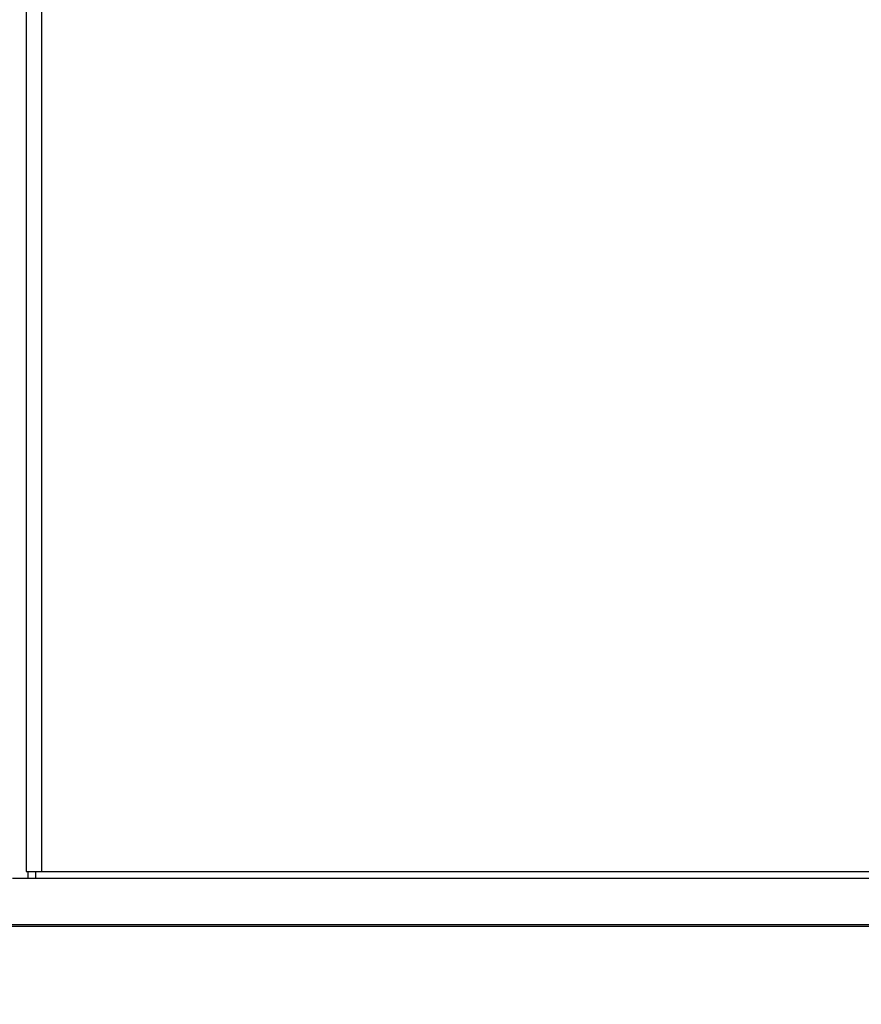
# Model space of a CAD drawing. Header units: millimetres. Extents: x 0 to 4205, y 0 to 2970.
# Tile 3 of 30: x 603 to 802, y 586 to 820. Entities that reach past the tile are written whole.
import ezdxf

# ---------------------------------------------------------------- set-up
doc = ezdxf.new("R2010")
doc.units = ezdxf.units.MM
doc.header["$LTSCALE"] = 5
doc.layers.add('SLD-0', color=7, linetype='Continuous')
doc.styles.add('SLDTEXTSTYLE0', font='TXT', dxfattribs={"width": 0.75})
doc.dimstyles.new('SLDDIMSTYLE0', dxfattribs={"dimtxt": 23.8125, "dimasz": 16, "dimexe": 0, "dimexo": 0.0625, "dimgap": 5.953125, "dimtad": 0, "dimtih": 1, "dimtoh": 1, "dimdec": 1, "dimrnd": 1e-09, "dimzin": 12, "dimdsep": 46, "dimtxsty": 'SLDTEXTSTYLE0', "dimsah": 1, "dimcen": 0.09, "dimadec": 0, "dimazin": 3, "dimtfac": 1, "dimtdec": 1, "dimtofl": 0, "dimtmove": 0, "dimatfit": 3, "dimfxl": 1, "dimfrac": 2, "dimtolj": 1, "dimtzin": 12, "dimarcsym": 0})

# ---------------------------------------------------------------- blocks, each defined once
blk = doc.blocks.new('_D_1')
at = {"layer": 'SLD-0', "color": 7, "transparency": 16777216}
for p, q in [((583.07, 606.61), (583.07, 459.9)), ((1352.29, 606.61), (1352.29, 459.9)), ((928.01, 577.15), (920.77, 577.15)), ((920.77, 577.15), (920.77, 539.32)), ((1007.16, 577.15), (1014.41, 577.15)), ((1014.41, 577.15), (1014.41, 539.32)), ((920.77, 539.32), (928.01, 539.32)), ((1014.41, 539.32), (1007.16, 539.32)), ((583.07, 464.9), (1352.29, 464.9))]:
    blk.add_line(p, q, dxfattribs=at)
for points in [[(583.07, 464.9), (599.07, 462.15), (599.07, 467.65)], [(1352.29, 464.9), (1336.29, 467.65), (1336.29, 462.15)]]:
    blk.add_solid(points, dxfattribs=at)
at = {"layer": 'SLD-0', "color": 7, "transparency": 16777216, "attachment_point": 1, "style": 'SLDTEXTSTYLE0'}
for s, insert, char_height in [('30.28', (928.01, 570.01), 23.812), ('769.2', (928.01, 533.43), 23.812), ('OUTDOOR MODELS', (819.2, 495.6), 23.8125)]:
    blk.add_mtext(s, dxfattribs=dict(at, insert=insert, char_height=char_height))

msp = doc.modelspace()

# ---------------------------------------------------------------- linework, layer by layer
at = {"color": 7, "linetype": 'Continuous', "lineweight": 25}
for p, q in [((604.435139, 1361.194289), (604.435139, 617.8836)), ((608.051055, 1361.194289), (608.051055, 617.8836)), ((601.173275, 616.311348), (1334.192865, 616.311348)), ((604.435139, 617.8836), (608.051055, 617.8836)), ((604.829155, 617.8836), (604.829155, 616.311348)), ((606.711917, 616.311348), (606.711917, 617.8836)), ((608.051055, 617.8836), (1327.315085, 617.8836)), ((1345.66357, 605.262346), (589.702569, 605.262346))]:
    msp.add_line(p, q, dxfattribs=at)
at = {"layer": 'SLD-0', "color": 7}
msp.add_line((589.702577, 604.962345), (1345.663563, 604.962345), dxfattribs=at)

# ---------------------------------------------------------------- dimensions: what is measured, and where the dimension line sits
dim = msp.add_linear_dim(base=(1352.294588, 523.441029), p1=(583.071552, 611.612345), p2=(1352.294588, 611.612345), angle=0, text='<>\\POUTDOOR MODELS', dimstyle='SLDDIMSTYLE0', dxfattribs=at)
dim.commit()
dim.dimension.update_dxf_attribs({"geometry": '_D_1', "text_midpoint": (967.586677, 523.441029), "dimtype": 160})

doc.saveas('drawing.dxf')
